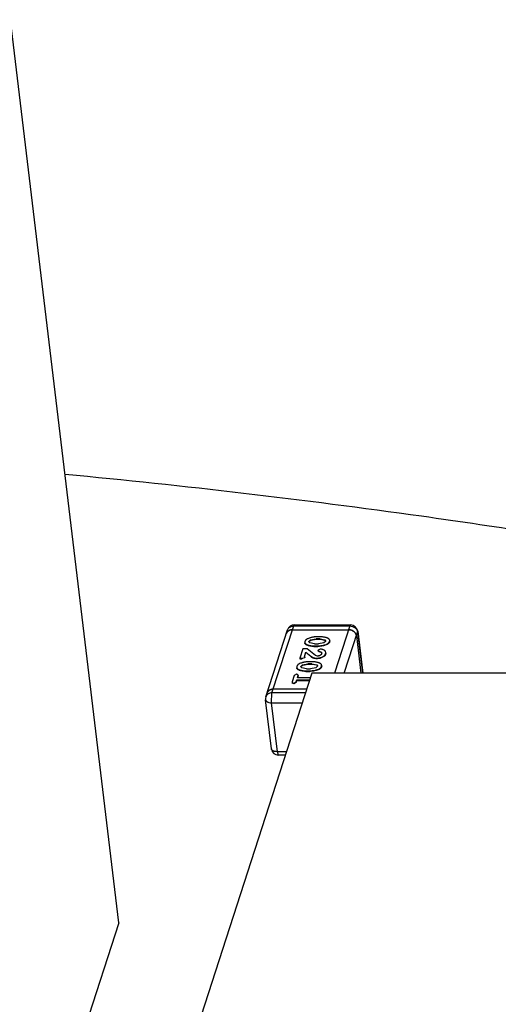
# Model space of a CAD drawing. Header units: millimetres. Extents: x -117 to 182, y -33 to 89.
# Tile 69 of 135: x -86.5 to -84.47, y 5.23 to 9.42. Entities that reach past the tile are written whole.
import ezdxf

# ---------------------------------------------------------------- set-up
doc = ezdxf.new("R2010")
doc.units = ezdxf.units.MM
doc.header["$LTSCALE"] = 1.21
doc.header["$MEASUREMENT"] = 0
doc.layers.get('0').update_dxf_attribs({"linetype": 'CONTINUOUS'})

msp = doc.modelspace()

# ---------------------------------------------------------------- linework, layer by layer
at = {"color": 7, "linetype": 'Continuous'}
for p, q in [((-86.082, 5.5714), (-86.5418, 9.4169)), ((-85.4295, 6.5508), (-85.3372, 6.8358)), ((-85.3372, 6.8358), (-85.3341, 6.8402)), ((-85.3372, 6.8358), (-85.0982, 6.8357)), ((-85.3341, 6.8402), (-85.0951, 6.8402)), ((-85.0982, 6.8357), (-85.1633, 6.6348)), ((-85.0951, 6.8402), (-85.0982, 6.8357)), ((-85.4554, 6.5342), (-85.3631, 6.8191)), ((-85.3424, 6.8199), (-85.3486, 6.8193)), ((-85.3424, 6.8199), (-85.1033, 6.8199)), ((-85.1218, 6.6348), (-85.0652, 6.8097)), ((-85.0703, 6.7939), (-85.0716, 6.7994)), ((-85.0703, 6.7939), (-85.0513, 6.6348)), ((-85.0652, 6.8097), (-85.0648, 6.8133)), ((-85.0652, 6.8097), (-85.0443, 6.6348)), ((-85.0648, 6.8133), (-85.0434, 6.6348)), ((-85.2893, 6.7702), (-85.2898, 6.7658)), ((-85.2898, 6.7658), (-85.2895, 6.7636)), ((-85.2687, 6.7638), (-85.2725, 6.7681)), ((-85.2723, 6.7701), (-85.2651, 6.7765)), ((-85.272, 6.768), (-85.2723, 6.7701)), ((-85.2648, 6.7743), (-85.272, 6.768)), ((-85.2485, 6.76), (-85.2687, 6.7638)), ((-85.2651, 6.7765), (-85.2419, 6.7804)), ((-85.2648, 6.7743), (-85.2651, 6.7765)), ((-85.2417, 6.7782), (-85.2648, 6.7743)), ((-85.2517, 6.751), (-85.2343, 6.751)), ((-85.2515, 6.7488), (-85.2517, 6.751)), ((-85.2515, 6.7488), (-85.2341, 6.7488)), ((-85.2485, 6.76), (-85.2317, 6.76)), ((-85.2251, 6.7804), (-85.2419, 6.7804)), ((-85.2417, 6.7782), (-85.2419, 6.7804)), ((-85.2248, 6.7782), (-85.2417, 6.7782)), ((-85.2219, 6.7894), (-85.2393, 6.7894)), ((-85.2343, 6.751), (-85.2341, 6.7488)), ((-85.2085, 6.7639), (-85.2317, 6.76)), ((-85.2251, 6.7804), (-85.2248, 6.7782)), ((-85.2251, 6.7804), (-85.2049, 6.7767)), ((-85.2047, 6.7745), (-85.2248, 6.7782)), ((-85.2013, 6.7702), (-85.2085, 6.7639)), ((-85.2047, 6.7745), (-85.2049, 6.7767)), ((-85.2049, 6.7767), (-85.2011, 6.7723)), ((-85.2015, 6.7719), (-85.2047, 6.7745)), ((-85.1843, 6.7703), (-85.1838, 6.7747)), ((-85.1841, 6.7681), (-85.1843, 6.7703)), ((-85.1836, 6.7725), (-85.1841, 6.7681)), ((-85.1836, 6.7725), (-85.1838, 6.7747)), ((-85.2979, 6.7388), (-85.3109, 6.6987)), ((-85.2794, 6.7388), (-85.2979, 6.7388)), ((-85.2915, 6.7061), (-85.2854, 6.7249)), ((-85.2907, 6.7055), (-85.2852, 6.7227)), ((-85.2854, 6.7249), (-85.2852, 6.7227)), ((-85.2854, 6.7249), (-85.2646, 6.7074)), ((-85.2643, 6.7053), (-85.2852, 6.7227)), ((-85.2445, 6.7102), (-85.2794, 6.7388)), ((-85.2643, 6.7053), (-85.2646, 6.7074)), ((-85.2358, 6.7077), (-85.2445, 6.7102)), ((-85.2336, 6.7325), (-85.2337, 6.7313)), ((-85.2337, 6.7313), (-85.2335, 6.7291)), ((-85.2337, 6.7313), (-85.2286, 6.7281)), ((-85.2238, 6.7371), (-85.2336, 6.7325)), ((-85.2283, 6.726), (-85.2335, 6.7291)), ((-85.2286, 6.7281), (-85.2283, 6.726)), ((-85.2286, 6.7281), (-85.2211, 6.7255)), ((-85.2208, 6.7234), (-85.2283, 6.726)), ((-85.2211, 6.7255), (-85.2208, 6.7234)), ((-85.2211, 6.7255), (-85.218, 6.7209)), ((-85.2186, 6.7211), (-85.2208, 6.7234)), ((-85.218, 6.7209), (-85.2183, 6.7178)), ((-85.2013, 6.7178), (-85.2008, 6.7229)), ((-85.2013, 6.7178), (-85.2011, 6.7156)), ((-85.2005, 6.7207), (-85.2011, 6.7156)), ((-85.2005, 6.7207), (-85.2008, 6.7229)), ((-85.3109, 6.6987), (-85.3031, 6.6987)), ((-85.3109, 6.6987), (-85.3106, 6.6965)), ((-85.3106, 6.6965), (-85.3029, 6.6965)), ((-85.3067, 6.6639), (-85.2995, 6.6702)), ((-85.2992, 6.6681), (-85.3064, 6.6618)), ((-85.3031, 6.6987), (-85.2899, 6.7022)), ((-85.3031, 6.6987), (-85.3029, 6.6965)), ((-85.2891, 6.701), (-85.3029, 6.6965)), ((-85.2995, 6.6702), (-85.2763, 6.6742)), ((-85.2992, 6.6681), (-85.2995, 6.6702)), ((-85.2761, 6.672), (-85.2992, 6.6681)), ((-85.2893, 6.7038), (-85.2915, 6.7061)), ((-85.2894, 6.7032), (-85.2893, 6.7038)), ((-85.2894, 6.7032), (-85.2891, 6.701)), ((-85.2891, 6.7017), (-85.2893, 6.7038)), ((-85.2891, 6.7017), (-85.2891, 6.701)), ((-85.2595, 6.6742), (-85.2763, 6.6742)), ((-85.2761, 6.672), (-85.2763, 6.6742)), ((-85.2592, 6.672), (-85.2761, 6.672)), ((-85.2563, 6.6832), (-85.2737, 6.6832)), ((-85.2595, 6.6742), (-85.2592, 6.672)), ((-85.2595, 6.6742), (-85.2393, 6.6704)), ((-85.2391, 6.6683), (-85.2592, 6.672)), ((-85.2396, 6.6987), (-85.2394, 6.6965)), ((-85.2391, 6.6683), (-85.2393, 6.6704)), ((-85.2393, 6.6704), (-85.2355, 6.6661)), ((-85.2359, 6.6657), (-85.2391, 6.6683)), ((-85.2187, 6.6641), (-85.2182, 6.6684)), ((-85.218, 6.6663), (-85.2185, 6.6619)), ((-85.218, 6.6663), (-85.2182, 6.6684)), ((-85.2599, 6.6348), (-85.7897, 4.9988)), ((-85.3349, 6.6244), (-85.3437, 6.5974)), ((-85.3246, 6.6301), (-85.3349, 6.6244)), ((-85.3177, 6.6266), (-85.3246, 6.6301)), ((-85.3237, 6.664), (-85.3242, 6.6596)), ((-85.3242, 6.6596), (-85.3239, 6.6574)), ((-85.3209, 6.6154), (-85.318, 6.6244)), ((-85.318, 6.6244), (-85.3177, 6.6222)), ((-85.3174, 6.6244), (-85.3177, 6.6266)), ((-85.3031, 6.6575), (-85.3069, 6.6619)), ((-85.3064, 6.6618), (-85.3067, 6.6639)), ((-85.2829, 6.6538), (-85.3031, 6.6575)), ((-85.2861, 6.6448), (-85.2687, 6.6448)), ((-85.2859, 6.6426), (-85.2861, 6.6448)), ((-85.2859, 6.6426), (-85.2685, 6.6426)), ((-85.2829, 6.6538), (-85.2661, 6.6538)), ((-85.2687, 6.6448), (-85.2685, 6.6426)), ((-85.2429, 6.6577), (-85.2661, 6.6538)), ((-82.2205, 6.6346), (-85.2599, 6.6348)), ((-85.2357, 6.664), (-85.2429, 6.6577)), ((-85.2185, 6.6619), (-85.2187, 6.6641)), ((-85.344, 6.5952), (-85.3437, 6.593)), ((-85.344, 6.5952), (-85.337, 6.5917)), ((-85.3368, 6.5895), (-85.3437, 6.593)), ((-85.337, 6.5917), (-85.3267, 6.5974)), ((-85.337, 6.5917), (-85.3368, 6.5895)), ((-85.3264, 6.5952), (-85.3368, 6.5895)), ((-85.3267, 6.5974), (-85.3238, 6.6064)), ((-85.3264, 6.5952), (-85.3267, 6.5974)), ((-85.3264, 6.5952), (-85.3235, 6.6042)), ((-85.3238, 6.6064), (-85.2691, 6.6064)), ((-85.3238, 6.6064), (-85.3235, 6.6042)), ((-85.3235, 6.6042), (-85.2698, 6.6042)), ((-85.2662, 6.6154), (-85.3209, 6.6154)), ((-85.3199, 6.6154), (-85.3177, 6.6222)), ((-85.4315, 6.5089), (-85.4295, 6.5508)), ((-85.4244, 6.5666), (-85.4306, 6.5661)), ((-85.2871, 6.5508), (-85.4295, 6.5508)), ((-85.282, 6.5666), (-85.4244, 6.5666)), ((-85.4318, 6.3128), (-85.4567, 6.5211)), ((-85.4315, 6.5089), (-85.3007, 6.5089)), ((-85.4066, 6.3006), (-85.4315, 6.5089)), ((-85.3682, 6.3006), (-85.4066, 6.3006)), ((-85.4015, 6.2859), (-85.4066, 6.3006)), ((-85.3729, 6.2859), (-85.4015, 6.2859)), ((-86.082, 5.5714), (-86.5865, 4.0133))]:
    msp.add_line(p, q, dxfattribs=at)
for centre, radius, start, end in [((-85.3341, 6.8097), 0.0305, 89.9977, 162.0553), ((-85.0951, 6.8097), 0.0305, 6.8184, 89.9977), ((-85.3479, 6.7967), 0.0214, 159.8109, 162.0622), ((-85.3478, 6.7966), 0.0215, 152.6998, 159.7984), ((-85.3474, 6.7964), 0.022, 143.9336, 152.6774), ((-85.3468, 6.796), 0.0227, 138.3178, 143.9312), ((-85.346, 6.7953), 0.0238, 130.1539, 138.2758), ((-85.3452, 6.7943), 0.025, 124.8862, 130.1475), ((-85.3444, 6.7931), 0.0264, 117.1057, 124.8258), ((-85.3437, 6.7918), 0.028, 112.4362, 117.1054), ((-85.3431, 6.7902), 0.0297, 104.5572, 112.3691), ((-85.3427, 6.7888), 0.0311, 100.8651, 104.5715), ((-85.1033, 6.7845), 0.0354, 79.5762, 89.9251), ((-85.1035, 6.7838), 0.0361, 76.2328, 79.5857), ((-85.1035, 6.7836), 0.0364, 69.3971, 76.2329), ((-85.1035, 6.7836), 0.0363, 65.4644, 69.3946), ((-85.1032, 6.7843), 0.0356, 59.1334, 65.4842), ((-85.1028, 6.7848), 0.0349, 54.9186, 59.1343), ((-85.1021, 6.7859), 0.0336, 48.4804, 54.9466), ((-85.1012, 6.7869), 0.0323, 44.047, 48.489), ((-85.1, 6.788), 0.0307, 37.0744, 44.0911), ((-85.0989, 6.7889), 0.0292, 32.5365, 37.0823), ((-85.0973, 6.7898), 0.0274, 24.3342, 32.6023), ((-85.0961, 6.7904), 0.0261, 20.1575, 24.3219), ((-85.2248, 6.7173), 0.00726, 28.4209, 31.4639), ((-85.4298, 6.5434), 0.0215, 152.6899, 159.8038), ((-85.4293, 6.5431), 0.0221, 143.9481, 152.6615), ((-85.4289, 6.5427), 0.0226, 138.31, 143.9426), ((-85.428, 6.5419), 0.0238, 130.1634, 138.2655), ((-85.4273, 6.5412), 0.0248, 124.8668, 130.162), ((-85.4264, 6.5398), 0.0265, 117.1171, 124.8145), ((-85.4258, 6.5386), 0.0278, 112.4248, 117.1222), ((-85.4251, 6.5369), 0.0297, 104.5592, 112.3658), ((-85.4248, 6.5356), 0.031, 100.8574, 104.5721), ((-85.4264, 6.5248), 0.0305, 162.0553, 186.8184), ((-85.4015, 6.3164), 0.0305, 186.8184, 269.9977)]:
    msp.add_arc(centre, radius, start, end, dxfattribs=at)
for points, knots in [([(-84.2982, 7.2294), (-84.463, 7.2551), (-85.1315, 7.3541), (-85.803, 7.4326), (-86.3097, 7.4809)], [0, 0, 0, 0, 0.246752, 1, 1, 1, 1]), ([(-85.3631, 6.8191), (-85.3627, 6.8203), (-85.3617, 6.8227), (-85.3596, 6.826), (-85.3568, 6.8288), (-85.3525, 6.8322), (-85.3459, 6.835), (-85.3402, 6.8358), (-85.3372, 6.8358)], [0, 0, 0, 0, 0.116861, 0.234821, 0.354839, 0.477661, 0.732469, 1, 1, 1, 1]), ([(-85.0982, 6.8357), (-85.0942, 6.8357), (-85.0863, 6.8344), (-85.0775, 6.8296), (-85.0718, 6.8243), (-85.0685, 6.8198), (-85.0662, 6.8149), (-85.0654, 6.8114), (-85.0652, 6.8097)], [0, 0, 0, 0, 0.25966, 0.518596, 0.644815, 0.767263, 0.885575, 1, 1, 1, 1]), ([(-85.3682, 6.8033), (-85.3675, 6.8057), (-85.3649, 6.8104), (-85.3588, 6.8158), (-85.351, 6.8192), (-85.3453, 6.8199), (-85.3424, 6.8199)], [0, 0, 0, 0, 0.234326, 0.476769, 0.732004, 1, 1, 1, 1]), ([(-85.1033, 6.8199), (-85.0993, 6.8199), (-85.0914, 6.8185), (-85.081, 6.8129), (-85.0745, 6.8057), (-85.0713, 6.7991), (-85.0705, 6.7956), (-85.0703, 6.7939)], [0, 0, 0, 0, 0.259952, 0.519166, 0.767036, 0.885473, 1, 1, 1, 1]), ([(-85.2898, 6.7658), (-85.2897, 6.7652), (-85.2894, 6.764), (-85.2886, 6.7623), (-85.2874, 6.7607), (-85.2852, 6.7587), (-85.2824, 6.7571), (-85.2792, 6.7558), (-85.2766, 6.7548), (-85.2739, 6.754), (-85.27, 6.7529), (-85.2659, 6.7521), (-85.2617, 6.7515), (-85.2585, 6.7512), (-85.2551, 6.751), (-85.2529, 6.751), (-85.2517, 6.751)], [0, 0, 0, 0, 0.041235, 0.083892, 0.129354, 0.178834, 0.290497, 0.352353, 0.416655, 0.482878, 0.551161, 0.693858, 0.768127, 0.843966, 0.921421, 1, 1, 1, 1]), ([(-85.2515, 6.7488), (-85.2526, 6.7488), (-85.2549, 6.7489), (-85.2582, 6.7491), (-85.2615, 6.7494), (-85.2657, 6.7499), (-85.2697, 6.7507), (-85.2736, 6.7518), (-85.2763, 6.7526), (-85.279, 6.7536), (-85.2821, 6.7549), (-85.2849, 6.7565), (-85.2872, 6.7585), (-85.2884, 6.7601), (-85.2892, 6.7618), (-85.2894, 6.763), (-85.2895, 6.7636)], [0, 0, 0, 0, 0.078579, 0.156034, 0.231873, 0.306142, 0.44884, 0.517122, 0.583346, 0.647647, 0.709503, 0.821166, 0.870646, 0.916108, 0.958765, 1, 1, 1, 1]), ([(-85.2393, 6.7894), (-85.2406, 6.7894), (-85.2433, 6.7894), (-85.2473, 6.7891), (-85.2513, 6.7887), (-85.2553, 6.7881), (-85.2586, 6.7875), (-85.2612, 6.7869), (-85.2637, 6.7863), (-85.2669, 6.7855), (-85.2717, 6.784), (-85.2764, 6.7823), (-85.2806, 6.7802), (-85.2833, 6.7784), (-85.2855, 6.7765), (-85.2872, 6.7744), (-85.2884, 6.7723), (-85.289, 6.7709), (-85.2893, 6.7702)], [0, 0, 0, 0, 0.070829, 0.142316, 0.214094, 0.285843, 0.357174, 0.392638, 0.427873, 0.497668, 0.566466, 0.699333, 0.761461, 0.818465, 0.870001, 0.91678, 0.959694, 1, 1, 1, 1]), ([(-85.2725, 6.7681), (-85.2726, 6.7684), (-85.2726, 6.7691), (-85.2724, 6.7698), (-85.2723, 6.7701)], [0, 0, 0, 0, 0.491066, 1, 1, 1, 1]), ([(-85.2343, 6.751), (-85.233, 6.751), (-85.2303, 6.751), (-85.2263, 6.7513), (-85.2223, 6.7517), (-85.217, 6.7525), (-85.2118, 6.7536), (-85.2067, 6.755), (-85.2019, 6.7565), (-85.1972, 6.7582), (-85.193, 6.7603), (-85.1903, 6.762), (-85.1881, 6.764), (-85.1864, 6.766), (-85.1852, 6.7681), (-85.1846, 6.7696), (-85.1843, 6.7703)], [0, 0, 0, 0, 0.07084, 0.142341, 0.214152, 0.285896, 0.427868, 0.49759, 0.566421, 0.699178, 0.761342, 0.81832, 0.869978, 0.916796, 0.959667, 1, 1, 1, 1]), ([(-85.1841, 6.7681), (-85.1843, 6.7674), (-85.1849, 6.766), (-85.1862, 6.7639), (-85.1879, 6.7618), (-85.1901, 6.7599), (-85.1927, 6.7581), (-85.197, 6.756), (-85.2016, 6.7543), (-85.2065, 6.7528), (-85.2116, 6.7514), (-85.2168, 6.7503), (-85.2221, 6.7496), (-85.2261, 6.7491), (-85.2301, 6.7489), (-85.2327, 6.7488), (-85.2341, 6.7488)], [0, 0, 0, 0, 0.040333, 0.083204, 0.130022, 0.18168, 0.238658, 0.300822, 0.433579, 0.50241, 0.572132, 0.714104, 0.785848, 0.857659, 0.92916, 1, 1, 1, 1]), ([(-85.1838, 6.7747), (-85.1839, 6.7752), (-85.1842, 6.7764), (-85.185, 6.7781), (-85.1862, 6.7797), (-85.1878, 6.7812), (-85.1897, 6.7825), (-85.192, 6.7837), (-85.1944, 6.7847), (-85.197, 6.7856), (-85.1998, 6.7865), (-85.2036, 6.7875), (-85.2088, 6.7885), (-85.2141, 6.7891), (-85.2185, 6.7894), (-85.2208, 6.7894), (-85.2219, 6.7894)], [0, 0, 0, 0, 0.041203, 0.083807, 0.129434, 0.178984, 0.232777, 0.290884, 0.352614, 0.416852, 0.483204, 0.551446, 0.694101, 0.844105, 0.92147, 1, 1, 1, 1]), ([(-85.2011, 6.7723), (-85.2011, 6.772), (-85.2011, 6.7713), (-85.2012, 6.7706), (-85.2013, 6.7702)], [0, 0, 0, 0, 0.491181, 1, 1, 1, 1]), ([(-85.2646, 6.7074), (-85.2638, 6.7069), (-85.2623, 6.7057), (-85.2599, 6.7041), (-85.2574, 6.7026), (-85.255, 6.7014), (-85.253, 6.7006), (-85.2513, 6.7001), (-85.2496, 6.6997), (-85.247, 6.6992), (-85.2437, 6.6988), (-85.241, 6.6987), (-85.2396, 6.6987)], [0, 0, 0, 0, 0.103416, 0.209681, 0.319512, 0.435475, 0.496806, 0.561845, 0.629827, 0.700223, 0.847049, 1, 1, 1, 1]), ([(-85.2396, 6.6987), (-85.2385, 6.6987), (-85.2362, 6.6988), (-85.2328, 6.699), (-85.2295, 6.6995), (-85.2251, 6.7004), (-85.2199, 6.7019), (-85.2143, 6.7044), (-85.2101, 6.7068), (-85.2073, 6.709), (-85.2056, 6.7107), (-85.2041, 6.7124), (-85.2029, 6.7141), (-85.202, 6.7159), (-85.2016, 6.7172), (-85.2013, 6.7178)], [0, 0, 0, 0, 0.074917, 0.150538, 0.226297, 0.301424, 0.446836, 0.582998, 0.707356, 0.764223, 0.817347, 0.866959, 0.913769, 0.957799, 1, 1, 1, 1]), ([(-85.2011, 6.7156), (-85.2013, 6.715), (-85.2018, 6.7138), (-85.2027, 6.712), (-85.2039, 6.7102), (-85.2053, 6.7085), (-85.2071, 6.7068), (-85.2099, 6.7046), (-85.214, 6.7022), (-85.2196, 6.6998), (-85.2248, 6.6982), (-85.2292, 6.6973), (-85.2326, 6.6969), (-85.236, 6.6966), (-85.2383, 6.6966), (-85.2394, 6.6965)], [0, 0, 0, 0, 0.042201, 0.086231, 0.133041, 0.182653, 0.235777, 0.292644, 0.417002, 0.553164, 0.698576, 0.773703, 0.849462, 0.925083, 1, 1, 1, 1]), ([(-85.2183, 6.7178), (-85.2185, 6.7172), (-85.219, 6.716), (-85.2201, 6.7142), (-85.2215, 6.7129), (-85.2227, 6.7119), (-85.2242, 6.7109), (-85.2264, 6.7097), (-85.2293, 6.7086), (-85.2325, 6.7078), (-85.2347, 6.7077), (-85.2358, 6.7077)], [0, 0, 0, 0, 0.088347, 0.183886, 0.290781, 0.349077, 0.411018, 0.544644, 0.689499, 0.843795, 1, 1, 1, 1]), ([(-85.2008, 6.7229), (-85.201, 6.7253), (-85.2028, 6.7288), (-85.2065, 6.7319), (-85.2097, 6.7338), (-85.2131, 6.7351), (-85.2166, 6.7361), (-85.2202, 6.7369), (-85.2226, 6.7371), (-85.2238, 6.7371)], [0, 0, 0, 0, 0.247595, 0.37292, 0.498301, 0.623754, 0.749189, 0.874611, 1, 1, 1, 1]), ([(-85.2179, 6.7197), (-85.2179, 6.7198), (-85.2181, 6.7202), (-85.2182, 6.7205), (-85.2184, 6.7207)], [0, 0, 0, 0, 0.246645, 1, 1, 1, 1]), ([(-85.2737, 6.6832), (-85.275, 6.6832), (-85.2777, 6.6831), (-85.2817, 6.6829), (-85.2857, 6.6825), (-85.2897, 6.6819), (-85.293, 6.6813), (-85.2956, 6.6807), (-85.2981, 6.6801), (-85.3013, 6.6792), (-85.3061, 6.6778), (-85.3108, 6.6761), (-85.315, 6.674), (-85.3177, 6.6722), (-85.3199, 6.6703), (-85.3216, 6.6682), (-85.3228, 6.6661), (-85.3234, 6.6647), (-85.3237, 6.664)], [0, 0, 0, 0, 0.070829, 0.142316, 0.214094, 0.285843, 0.357174, 0.392638, 0.427873, 0.497668, 0.566466, 0.699333, 0.761461, 0.818465, 0.870001, 0.91678, 0.959694, 1, 1, 1, 1]), ([(-85.2394, 6.6965), (-85.2408, 6.6966), (-85.2435, 6.6966), (-85.2468, 6.697), (-85.2493, 6.6975), (-85.2511, 6.6979), (-85.2528, 6.6984), (-85.2548, 6.6993), (-85.2571, 6.7004), (-85.2597, 6.702), (-85.262, 6.7036), (-85.2636, 6.7047), (-85.2643, 6.7053)], [0, 0, 0, 0, 0.152951, 0.299777, 0.370173, 0.438155, 0.503194, 0.564525, 0.680488, 0.790319, 0.896584, 1, 1, 1, 1]), ([(-85.2182, 6.6684), (-85.2183, 6.669), (-85.2186, 6.6702), (-85.2194, 6.6719), (-85.2206, 6.6735), (-85.2222, 6.675), (-85.2241, 6.6763), (-85.2264, 6.6774), (-85.2288, 6.6785), (-85.2314, 6.6794), (-85.2342, 6.6802), (-85.238, 6.6813), (-85.2432, 6.6823), (-85.2485, 6.6829), (-85.2529, 6.6832), (-85.2552, 6.6832), (-85.2563, 6.6832)], [0, 0, 0, 0, 0.041203, 0.083807, 0.129434, 0.178984, 0.232777, 0.290884, 0.352614, 0.416852, 0.483204, 0.551446, 0.694101, 0.844105, 0.92147, 1, 1, 1, 1]), ([(-85.2355, 6.6661), (-85.2355, 6.6658), (-85.2354, 6.6651), (-85.2356, 6.6644), (-85.2357, 6.664)], [0, 0, 0, 0, 0.491181, 1, 1, 1, 1]), ([(-85.3242, 6.6596), (-85.3241, 6.659), (-85.3238, 6.6578), (-85.323, 6.6561), (-85.3218, 6.6545), (-85.3196, 6.6525), (-85.3168, 6.6508), (-85.3136, 6.6495), (-85.311, 6.6486), (-85.3082, 6.6477), (-85.3044, 6.6467), (-85.3003, 6.6459), (-85.2961, 6.6453), (-85.2929, 6.645), (-85.2895, 6.6448), (-85.2873, 6.6448), (-85.2861, 6.6448)], [0, 0, 0, 0, 0.041235, 0.083892, 0.129354, 0.178834, 0.290497, 0.352353, 0.416655, 0.482878, 0.551161, 0.693858, 0.768127, 0.843966, 0.921421, 1, 1, 1, 1]), ([(-85.2859, 6.6426), (-85.287, 6.6426), (-85.2893, 6.6427), (-85.2926, 6.6428), (-85.2959, 6.6432), (-85.3001, 6.6437), (-85.3041, 6.6445), (-85.308, 6.6456), (-85.3107, 6.6464), (-85.3133, 6.6474), (-85.3165, 6.6487), (-85.3193, 6.6503), (-85.3216, 6.6523), (-85.3228, 6.6539), (-85.3236, 6.6556), (-85.3238, 6.6568), (-85.3239, 6.6574)], [0, 0, 0, 0, 0.078579, 0.156034, 0.231873, 0.306142, 0.44884, 0.517122, 0.583346, 0.647647, 0.709503, 0.821166, 0.870646, 0.916108, 0.958765, 1, 1, 1, 1]), ([(-85.318, 6.6244), (-85.3179, 6.6247), (-85.3177, 6.6255), (-85.3176, 6.6262), (-85.3177, 6.6266)], [0, 0, 0, 0, 0.509745, 1, 1, 1, 1]), ([(-85.3174, 6.6244), (-85.3174, 6.624), (-85.3174, 6.6233), (-85.3176, 6.6226), (-85.3177, 6.6222)], [0, 0, 0, 0, 0.490256, 1, 1, 1, 1]), ([(-85.3069, 6.6619), (-85.307, 6.6622), (-85.307, 6.6629), (-85.3068, 6.6636), (-85.3067, 6.6639)], [0, 0, 0, 0, 0.491066, 1, 1, 1, 1]), ([(-85.2687, 6.6448), (-85.2674, 6.6448), (-85.2647, 6.6448), (-85.2607, 6.6451), (-85.2567, 6.6455), (-85.2514, 6.6463), (-85.2462, 6.6474), (-85.2411, 6.6488), (-85.2363, 6.6503), (-85.2316, 6.652), (-85.2274, 6.6541), (-85.2247, 6.6558), (-85.2225, 6.6578), (-85.2208, 6.6598), (-85.2196, 6.6619), (-85.219, 6.6634), (-85.2187, 6.6641)], [0, 0, 0, 0, 0.07084, 0.142341, 0.214152, 0.285896, 0.427868, 0.49759, 0.566421, 0.699178, 0.761342, 0.81832, 0.869978, 0.916796, 0.959667, 1, 1, 1, 1]), ([(-85.2185, 6.6619), (-85.2187, 6.6612), (-85.2193, 6.6597), (-85.2206, 6.6576), (-85.2223, 6.6556), (-85.2244, 6.6537), (-85.2271, 6.6519), (-85.2314, 6.6498), (-85.236, 6.6481), (-85.2409, 6.6466), (-85.246, 6.6452), (-85.2512, 6.6441), (-85.2565, 6.6433), (-85.2605, 6.6429), (-85.2645, 6.6427), (-85.2671, 6.6426), (-85.2685, 6.6426)], [0, 0, 0, 0, 0.040333, 0.083204, 0.130022, 0.18168, 0.238658, 0.300822, 0.433579, 0.50241, 0.572132, 0.714104, 0.785848, 0.857659, 0.92916, 1, 1, 1, 1]), ([(-85.3437, 6.5974), (-85.3438, 6.597), (-85.344, 6.5963), (-85.344, 6.5955), (-85.344, 6.5952)], [0, 0, 0, 0, 0.510169, 1, 1, 1, 1]), ([(-85.4295, 6.5508), (-85.4324, 6.5508), (-85.4382, 6.5501), (-85.4448, 6.5472), (-85.4491, 6.5439), (-85.4518, 6.541), (-85.454, 6.5378), (-85.455, 6.5354), (-85.4554, 6.5342)], [0, 0, 0, 0, 0.267507, 0.522287, 0.645108, 0.765136, 0.883115, 1, 1, 1, 1]), ([(-85.4503, 6.55), (-85.4499, 6.5512), (-85.4489, 6.5536), (-85.4467, 6.5568), (-85.444, 6.5597), (-85.4396, 6.563), (-85.4331, 6.5659), (-85.4273, 6.5666), (-85.4244, 6.5666)], [0, 0, 0, 0, 0.116874, 0.234845, 0.354871, 0.477694, 0.732489, 1, 1, 1, 1]), ([(-85.4567, 6.5211), (-85.4566, 6.5203), (-85.456, 6.5185), (-85.4544, 6.5161), (-85.452, 6.514), (-85.4489, 6.5122), (-85.4452, 6.5108), (-85.4394, 6.5093), (-85.4347, 6.5089), (-85.4315, 6.5089)], [0, 0, 0, 0, 0.087266, 0.180998, 0.285852, 0.404158, 0.536292, 0.681178, 1, 1, 1, 1]), ([(-85.4066, 6.3006), (-85.4098, 6.3006), (-85.4145, 6.3009), (-85.4203, 6.3024), (-85.424, 6.3038), (-85.4271, 6.3056), (-85.4295, 6.3077), (-85.4311, 6.3101), (-85.4316, 6.3119), (-85.4318, 6.3128)], [0, 0, 0, 0, 0.318822, 0.463708, 0.595842, 0.714148, 0.819002, 0.912734, 1, 1, 1, 1])]:
    msp.add_open_spline(points, degree=3, knots=knots, dxfattribs=at)
for points in [[(-85.272, 6.768), (-85.2721, 6.7677), (-85.2722, 6.7673), (-85.2723, 6.767)], [(-85.2013, 6.7716), (-85.2014, 6.7717), (-85.2014, 6.7718), (-85.2015, 6.7719)], [(-85.2011, 6.7712), (-85.2012, 6.7714), (-85.2013, 6.7715), (-85.2013, 6.7716)], [(-85.2899, 6.7022), (-85.2897, 6.7025), (-85.2895, 6.7029), (-85.2894, 6.7032)], [(-85.2357, 6.6654), (-85.2358, 6.6655), (-85.2358, 6.6656), (-85.2359, 6.6657)], [(-85.2355, 6.665), (-85.2356, 6.6652), (-85.2356, 6.6653), (-85.2357, 6.6654)], [(-85.3064, 6.6618), (-85.3065, 6.6614), (-85.3066, 6.6611), (-85.3067, 6.6608)]]:
    msp.add_open_spline(points, degree=3, dxfattribs=at)

doc.saveas('drawing.dxf')
